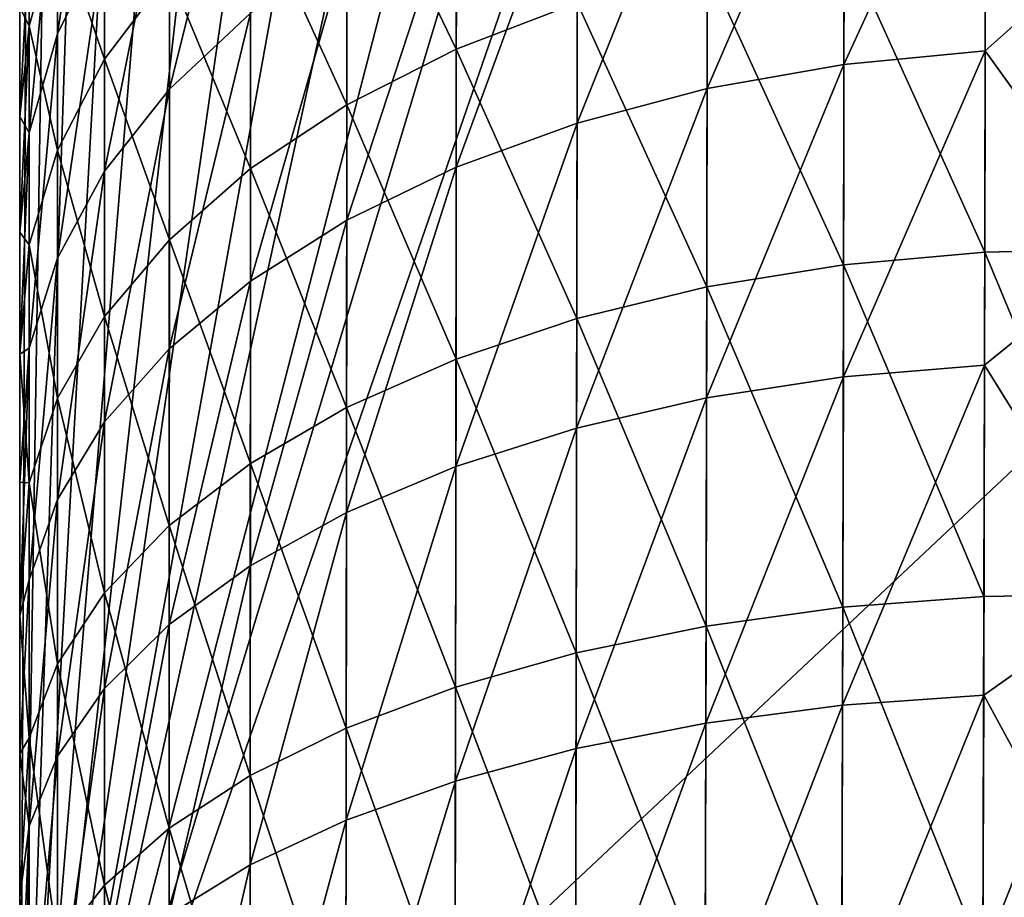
# Model space of a CAD drawing. Header units: metres. Extents: x -2 to 85, y -75 to 75.
# Tile 196 of 230: x -1.5 to -1.04, y 73.737 to 74.147. Entities that reach past the tile are written whole.
import ezdxf

# ---------------------------------------------------------------- set-up
doc = ezdxf.new("R2010")
doc.units = ezdxf.units.M
doc.layers.add('solid_21204500', color=7, linetype='CONTINUOUS')

msp = doc.modelspace()

# ---------------------------------------------------------------- linework, layer by layer
at = {"layer": 'solid_21204500'}
for points in [[(-0.986686, 74.986557, 5.973098), (0.052336, 74.959351, 5.918645), (-1.5, 73.5, 6)], [(-1.053399, 74.983864, 5.976594), (-0.986686, 74.986557, 5.973098), (-1.5, 73.5, 6)], [(-0.986686, 74.986557, -5.973098), (-1.0534, 74.983864, -5.976594), (0.052336, 73.5, -5.918645)], [(-1.118712, 74.972427, 5.980018), (-1.053399, 74.983864, 5.976594), (-1.5, 73.5, 6)], [(-1.0534, 74.983864, -5.976594), (-1.118709, 74.972427, -5.980017), (0.052336, 73.5, -5.918645)], [(-1.182203, 74.952354, 5.983345), (-1.118712, 74.972427, 5.980018), (-1.5, 73.5, 6)], [(-1.118709, 74.972427, -5.980017), (-1.182194, 74.952362, -5.983345), (0.052336, 73.5, -5.918645)], [(0.052336, 74.959351, 5.918645), (0.052336, 73.5, 5.918645), (-1.5, 73.5, 6)], [(-1.24244, 74.924011, 5.986502), (-1.182203, 74.952354, 5.983345), (-1.5, 73.5, 6)], [(-1.182194, 74.952362, -5.983345), (-1.242427, 74.924019, -5.986501), (0.052336, 73.5, -5.918645)], [(-1.298255, 74.888023, 5.989427), (-1.24244, 74.924011, 5.986502), (-1.5, 73.5, 6)], [(-1.242427, 74.924019, -5.986501), (-1.298239, 74.888031, -5.989426), (0.052336, 73.5, -5.918645)], [(-1.348912, 74.844872, 5.992082), (-1.298255, 74.888023, 5.989427), (-1.5, 73.5, 6)], [(-1.298239, 74.888031, -5.989426), (-1.348896, 74.844887, -5.992081), (0.052336, 73.5, -5.918645)], [(-1.393359, 74.795364, 5.994411), (-1.348912, 74.844872, 5.992082), (-1.5, 73.5, 6)], [(-1.348896, 74.844887, -5.992081), (-1.393346, 74.795387, -5.994411), (0.052336, 73.5, -5.918645)], [(-1.430772, 74.740547, 5.996372), (-1.393359, 74.795364, 5.994411), (-1.5, 73.5, 6)], [(-1.393346, 74.795387, -5.994411), (-1.430762, 74.740562, -5.996371), (0.052336, 73.5, -5.918645)], [(-1.460661, 74.681137, 5.997938), (-1.430772, 74.740547, 5.996372), (-1.5, 73.5, 6)], [(-1.430762, 74.740562, -5.996371), (-1.460655, 74.681152, -5.997938), (0.052336, 73.5, -5.918645)], [(-1.482372, 74.618279, 5.999076), (-1.460661, 74.681137, 5.997938), (-1.5, 73.5, 6)], [(-1.460655, 74.681152, -5.997938), (-1.48237, 74.618286, -5.999076), (0.052336, 73.5, -5.918645)], [(-1.495528, 74.553383, 5.999766), (-1.482372, 74.618279, 5.999076), (-1.5, 73.5, 6)], [(-1.48237, 74.618286, -5.999076), (-1.495528, 74.553391, -5.999765), (0.052336, 73.5, -5.918645)], [(-1.495528, 74.553391, -5.999765), (-1.5, 74.486885, -6), (0.052336, 73.5, -5.918645)], [(-1.5, 74.486885, 6), (-1.495528, 74.553383, 5.999766), (-1.5, 73.5, 6)], [(-1.5, 74.486732, 39.49358), (-1.5, 74.486885, 6), (-1.5, 73.5, 6)], [(-1.5, 74.486885, -6), (-1.5, 73.5, -6), (0.052336, 73.5, -5.918645)], [(-1.5, 73.523842, -74.387474), (-1.5, 73.5, -6), (-1.5, 74.486885, -6)], [(-1.5, 73.596611, -74.357384), (-1.5, 73.523842, -74.387474), (-1.5, 74.486885, -6)], [(-1.5, 73.667519, -74.323631), (-1.5, 73.596611, -74.357384), (-1.5, 74.486885, -6)], [(-1.5, 73.736534, -74.286171), (-1.5, 73.667519, -74.323631), (-1.5, 74.486885, -6)], [(-1.5, 73.80368, -74.245041), (-1.5, 73.736534, -74.286171), (-1.5, 74.486885, -6)], [(-1.5, 73.868408, -74.200584), (-1.5, 73.80368, -74.245041), (-1.5, 74.486885, -6)], [(-1.5, 73.930725, -74.152779), (-1.5, 73.868408, -74.200584), (-1.5, 74.486885, -6)], [(-1.5, 73.990631, -74.101654), (-1.5, 73.930725, -74.152779), (-1.5, 74.486885, -6)], [(-1.5, 74.047623, -74.047607), (-1.5, 73.990631, -74.101654), (-1.5, 74.486885, -6)], [(-1.5, 74.101662, -73.990616), (-1.5, 74.047623, -74.047607), (-1.5, 74.486885, -6)], [(-1.5, 74.152794, -73.93071), (-1.5, 74.101662, -73.990616), (-1.5, 74.486885, -6)], [(-1.5, 74.486732, 72.987152), (-1.5, 74.486732, 39.49358), (-1.5, 73.5, 6)], [(-1.5, 74.484741, 73.065323), (-1.5, 74.486732, 72.987152), (-1.5, 73.5, 6)], [(-1.5, 74.478676, 73.143066), (-1.5, 74.484741, 73.065323), (-1.5, 73.5, 6)], [(-1.5, 74.468529, 73.220383), (-1.5, 74.478676, 73.143066), (-1.5, 73.5, 6)], [(-1.5, 74.454262, 73.297562), (-1.5, 74.468529, 73.220383), (-1.5, 73.5, 6)], [(-1.5, 74.435913, 73.374313), (-1.5, 74.454262, 73.297562), (-1.5, 73.5, 6)], [(-1.5, 74.413658, 73.449776), (-1.5, 74.435913, 73.374313), (-1.5, 73.5, 6)], [(-1.5, 74.387474, 73.523842), (-1.5, 74.413658, 73.449776), (-1.5, 73.5, 6)], [(-1.5, 74.357384, 73.596619), (-1.5, 74.387474, 73.523842), (-1.5, 73.5, 6)], [(-1.5, 74.323624, 73.667519), (-1.5, 74.357384, 73.596619), (-1.5, 73.5, 6)], [(-1.5, 74.286171, 73.736534), (-1.5, 74.323624, 73.667519), (-1.5, 73.5, 6)], [(-1.5, 74.245041, 73.80368), (-1.5, 74.286171, 73.736534), (-1.5, 73.5, 6)], [(-1.460295, 74.284988, 74.076134), (-1.482256, 74.236526, 74.035477), (-1.482253, 74.140427, 74.140411)], [(-1.460288, 74.185158, 74.185143), (-1.460295, 74.284988, 74.076134), (-1.482253, 74.140427, 74.140411)], [(-1.048302, 74.270561, 74.516678), (-1.114408, 74.263512, 74.508278), (-1.114579, 74.12603, 74.613731)], [(-1.048494, 74.132332, 74.622726), (-1.048302, 74.270561, 74.516678), (-1.114579, 74.12603, 74.613731)], [(-0.981483, 74.192322, 74.582466), (-1.048302, 74.270561, 74.516678), (-1.048494, 74.132332, 74.622726)], [(-1.392002, 74.266418, 74.266403), (-1.429997, 74.227402, 74.227386), (-1.430009, 74.11454, 74.330734)], [(-1.39202, 74.150009, 74.373001), (-1.392002, 74.266418, 74.266403), (-1.430009, 74.11454, 74.330734)], [(-1.295762, 74.268463, -74.392715), (-1.295837, 74.133232, -74.504898), (-1.347011, 74.23938, -74.360817)], [(-1.239317, 74.154907, -74.533615), (-1.295837, 74.133232, -74.504898), (-1.295762, 74.268463, -74.392715)], [(-1.114408, 74.263512, 74.508278), (-1.178447, 74.250862, 74.493202), (-1.178594, 74.114731, 74.597595)], [(-1.114579, 74.12603, 74.613731), (-1.114408, 74.263512, 74.508278), (-1.178594, 74.114731, 74.597595)], [(-1.178447, 74.250862, 74.493202), (-1.239254, 74.232788, 74.471657), (-1.239377, 74.098595, 74.574547)], [(-1.178594, 74.114731, 74.597595), (-1.178447, 74.250862, 74.493202), (-1.239377, 74.098595, 74.574547)], [(-1.5, 74.200584, 73.868416), (-1.5, 74.245041, 73.80368), (-1.5, 73.5, 6)], [(-1.46029, 74.239189, -74.12854), (-1.46029, 74.128525, -74.239204), (-1.482254, 74.192436, -74.085922)], [(-1.43, 74.168762, -74.283348), (-1.46029, 74.128525, -74.239204), (-1.46029, 74.239189, -74.12854)], [(-1.347011, 74.23938, -74.360817), (-1.347067, 74.107224, -74.470451), (-1.392007, 74.20594, -74.324127)], [(-1.295837, 74.133232, -74.504898), (-1.347067, 74.107224, -74.470451), (-1.347011, 74.23938, -74.360817)], [(-1.495574, 74.236275, -73.930435), (-1.495573, 74.143929, -74.041702), (-1.5, 74.152794, -73.93071)], [(-1.482254, 74.192436, -74.085922), (-1.495573, 74.143929, -74.041702), (-1.495574, 74.236275, -73.930435)], [(-1.482256, 74.236526, 74.035477), (-1.495573, 74.186249, 73.993286), (-1.495573, 74.094009, 74.093994)], [(-1.482253, 74.140427, 74.140411), (-1.482256, 74.236526, 74.035477), (-1.495573, 74.094009, 74.093994)], [(-1.239254, 74.232788, 74.471657), (-1.295787, 74.209663, 74.444099), (-1.295886, 74.077965, 74.545074)], [(-1.239377, 74.098595, 74.574547), (-1.239254, 74.232788, 74.471657), (-1.295886, 74.077965, 74.545074)], [(-1.429997, 74.227402, 74.227386), (-1.460288, 74.185158, 74.185143), (-1.460295, 74.076149, 74.284973)], [(-1.430009, 74.11454, 74.330734), (-1.429997, 74.227402, 74.227386), (-1.460295, 74.076149, 74.284973)], [(-1.392007, 74.20594, -74.324127), (-1.392048, 74.077309, -74.43084), (-1.43, 74.168762, -74.283348)], [(-1.347067, 74.107224, -74.470451), (-1.392048, 74.077309, -74.43084), (-1.392007, 74.20594, -74.324127)], [(-1.295787, 74.209663, 74.444099), (-1.347029, 74.181915, 74.411034), (-1.347105, 74.053207, 74.509712)], [(-1.295886, 74.077965, 74.545074), (-1.295787, 74.209663, 74.444099), (-1.347105, 74.053207, 74.509712)], [(-1.5, 74.152779, 73.930725), (-1.5, 74.200584, 73.868416), (-1.5, 73.5, 6)], [(-1.482254, 74.192436, -74.085922), (-1.482254, 74.085907, -74.192451), (-1.495573, 74.143929, -74.041702)], [(-1.46029, 74.128525, -74.239204), (-1.482254, 74.085907, -74.192451), (-1.482254, 74.192436, -74.085922)], [(-0.981826, 74.039879, 74.68692), (-0.981483, 74.192322, 74.582466), (-1.048494, 74.132332, 74.622726)], [(-0.981483, 74.192322, -74.582466), (-0.981826, 74.039879, -74.68692), (-1.0484, 74.190338, -74.580536)], [(-1.0484, 74.190338, -74.580536), (-1.048685, 74.038185, -74.684814), (-1.114495, 74.183723, -74.571777)], [(-0.981826, 74.039879, -74.68692), (-1.048685, 74.038185, -74.684814), (-1.0484, 74.190338, -74.580536)], [(-1.495573, 74.186249, 73.993286), (-1.5, 74.152779, 73.930725), (-1.5, 74.101646, 73.990631)], [(-1.495573, 74.094009, 74.093994), (-1.495573, 74.186249, 73.993286), (-1.5, 74.101646, 73.990631)], [(-1.460288, 74.185158, 74.185143), (-1.482253, 74.140427, 74.140411), (-1.482256, 74.035492, 74.236511)], [(-1.460295, 74.076149, 74.284973), (-1.460288, 74.185158, 74.185143), (-1.482256, 74.035492, 74.236511)], [(-1.114495, 74.183723, -74.571777), (-1.114749, 74.032394, -74.675461), (-1.178521, 74.17186, -74.556061)], [(-1.048685, 74.038185, -74.684814), (-1.114749, 74.032394, -74.675461), (-1.114495, 74.183723, -74.571777)], [(-1.347029, 74.181915, 74.411034), (-1.39202, 74.150009, 74.373001), (-1.392075, 74.024742, 74.469048)], [(-1.347105, 74.053207, 74.509712), (-1.347029, 74.181915, 74.411034), (-1.392075, 74.024742, 74.469048)], [(-1.178521, 74.17186, -74.556061), (-1.178741, 74.022011, -74.658699), (-1.239317, 74.154907, -74.533615)], [(-1.114749, 74.032394, -74.675461), (-1.178741, 74.022011, -74.658699), (-1.178521, 74.17186, -74.556061)], [(-1.43, 74.168762, -74.283348), (-1.430027, 74.044067, -74.386803), (-1.46029, 74.128525, -74.239204)], [(-1.392048, 74.077309, -74.43084), (-1.430027, 74.044067, -74.386803), (-1.43, 74.168762, -74.283348)], [(-1.495573, 74.143929, -74.041702), (-1.5, 74.101662, -73.990616), (-1.5, 74.152794, -73.93071)], [(-1.5, 74.101646, 73.990631), (-1.5, 74.152779, 73.930725), (-1.5, 73.5, 6)], [(-1.239317, 74.154907, -74.533615), (-1.2395, 74.007202, -74.634766), (-1.295837, 74.133232, -74.504898)], [(-1.178741, 74.022011, -74.658699), (-1.2395, 74.007202, -74.634766), (-1.239317, 74.154907, -74.533615)], [(-1.39202, 74.150009, 74.373001), (-1.430009, 74.11454, 74.330734), (-1.430045, 73.993095, 74.423851)], [(-1.392075, 74.024742, 74.469048), (-1.39202, 74.150009, 74.373001), (-1.430045, 73.993095, 74.423851)], [(-1.495573, 74.143929, -74.041702), (-1.5, 74.047623, -74.047607), (-1.5, 74.101662, -73.990616)], [(-1.495573, 74.143929, -74.041702), (-1.495573, 74.041687, -74.143944), (-1.5, 74.047623, -74.047607)], [(-1.482254, 74.085907, -74.192451), (-1.495573, 74.041687, -74.143944), (-1.495573, 74.143929, -74.041702)], [(-1.482253, 74.140427, 74.140411), (-1.495573, 74.094009, 74.093994), (-1.495573, 73.993301, 74.186234)], [(-1.482256, 74.035492, 74.236511), (-1.482253, 74.140427, 74.140411), (-1.495573, 73.993301, 74.186234)], [(-1.295837, 74.133232, -74.504898), (-1.295984, 73.988258, -74.604172), (-1.347067, 74.107224, -74.470451)], [(-1.2395, 74.007202, -74.634766), (-1.295984, 73.988258, -74.604172), (-1.295837, 74.133232, -74.504898)], [(-1.048494, 74.132332, 74.622726), (-1.114579, 74.12603, 74.613731), (-1.114861, 73.979935, 74.706863)], [(-1.048812, 73.985443, 74.716408), (-1.048494, 74.132332, 74.622726), (-1.114861, 73.979935, 74.706863)], [(-0.981826, 74.039879, 74.68692), (-1.048494, 74.132332, 74.622726), (-1.048812, 73.985443, 74.716408)], [(-1.46029, 74.128525, -74.239204), (-1.460305, 74.00808, -74.339142), (-1.482254, 74.085907, -74.192451)], [(-1.430027, 74.044067, -74.386803), (-1.460305, 74.00808, -74.339142), (-1.46029, 74.128525, -74.239204)], [(-1.114579, 74.12603, 74.613731), (-1.178594, 74.114731, 74.597595), (-1.178838, 73.970078, 74.689781)], [(-1.114861, 73.979935, 74.706863), (-1.114579, 74.12603, 74.613731), (-1.178838, 73.970078, 74.689781)], [(-1.430009, 74.11454, 74.330734), (-1.460295, 74.076149, 74.284973), (-1.460315, 73.958847, 74.374931)], [(-1.430045, 73.993095, 74.423851), (-1.430009, 74.11454, 74.330734), (-1.460315, 73.958847, 74.374931)], [(-1.178594, 74.114731, 74.597595), (-1.239377, 74.098595, 74.574547), (-1.239581, 73.956001, 74.665398)], [(-1.178838, 73.970078, 74.689781), (-1.178594, 74.114731, 74.597595), (-1.239581, 73.956001, 74.665398)], [(-1.347067, 74.107224, -74.470451), (-1.34718, 73.965538, -74.567467), (-1.392048, 74.077309, -74.43084)], [(-1.295984, 73.988258, -74.604172), (-1.34718, 73.965538, -74.567467), (-1.347067, 74.107224, -74.470451)], [(-1.5, 74.0476, 74.047623), (-1.5, 74.101646, 73.990631), (-1.5, 73.5, 6)], [(-1.495573, 74.094009, 74.093994), (-1.5, 74.101646, 73.990631), (-1.5, 74.0476, 74.047623)], [(-1.239377, 74.098595, 74.574547), (-1.295886, 74.077965, 74.545074), (-1.296049, 73.938011, 74.634232)], [(-1.239581, 73.956001, 74.665398), (-1.239377, 74.098595, 74.574547), (-1.296049, 73.938011, 74.634232)], [(-1.495573, 74.094009, 74.093994), (-1.5, 74.0476, 74.047623), (-1.5, 73.990616, 74.101669)], [(-1.495573, 73.993301, 74.186234), (-1.495573, 74.094009, 74.093994), (-1.5, 73.990616, 74.101669)], [(-1.482254, 74.085907, -74.192451), (-1.482261, 73.969963, -74.288658), (-1.495573, 74.041687, -74.143944)], [(-1.460305, 74.00808, -74.339142), (-1.482261, 73.969963, -74.288658), (-1.482254, 74.085907, -74.192451)], [(-1.392048, 74.077309, -74.43084), (-1.392129, 73.939415, -74.525261), (-1.430027, 74.044067, -74.386803)], [(-1.34718, 73.965538, -74.567467), (-1.392129, 73.939415, -74.525261), (-1.392048, 74.077309, -74.43084)], [(-1.295886, 74.077965, 74.545074), (-1.347105, 74.053207, 74.509712), (-1.34723, 73.916428, 74.59684)], [(-1.296049, 73.938011, 74.634232), (-1.295886, 74.077965, 74.545074), (-1.34723, 73.916428, 74.59684)], [(-1.460295, 74.076149, 74.284973), (-1.482256, 74.035492, 74.236511), (-1.482266, 73.922577, 74.32312)], [(-1.460315, 73.958847, 74.374931), (-1.460295, 74.076149, 74.284973), (-1.482266, 73.922577, 74.32312)], [(-1.347105, 74.053207, 74.509712), (-1.392075, 74.024742, 74.469048), (-1.392165, 73.891617, 74.553848)], [(-1.34723, 73.916428, 74.59684), (-1.347105, 74.053207, 74.509712), (-1.392165, 73.891617, 74.553848)], [(-1.495573, 74.041687, -74.143944), (-1.5, 73.990631, -74.101654), (-1.5, 74.047623, -74.047607)], [(-1.5, 73.990616, 74.101669), (-1.5, 74.0476, 74.047623), (-1.5, 73.5, 6)], [(-1.495573, 74.041687, -74.143944), (-1.495574, 73.93042, -74.236282), (-1.5, 73.990631, -74.101654)], [(-1.482261, 73.969963, -74.288658), (-1.495574, 73.93042, -74.236282), (-1.495573, 74.041687, -74.143944)], [(-1.430027, 74.044067, -74.386803), (-1.43008, 73.910378, -74.478355), (-1.460305, 74.00808, -74.339142)], [(-1.392129, 73.939415, -74.525261), (-1.43008, 73.910378, -74.478355), (-1.430027, 74.044067, -74.386803)], [(-1.482256, 74.035492, 74.236511), (-1.495573, 73.993301, 74.186234), (-1.495576, 73.884949, 74.269363)], [(-1.482266, 73.922577, 74.32312), (-1.482256, 74.035492, 74.236511), (-1.495576, 73.884949, 74.269363)], [(-1.048685, 74.038185, -74.684814), (-1.04911, 73.877129, -74.774681), (-1.114749, 74.032394, -74.675461)], [(-0.98234, 73.878227, -74.77697), (-1.04911, 73.877129, -74.774681), (-1.048685, 74.038185, -74.684814)], [(-0.98234, 73.878227, 74.77697), (-0.981826, 74.039879, 74.68692), (-1.048812, 73.985443, 74.716408)], [(-0.981826, 74.039879, -74.68692), (-0.98234, 73.878227, -74.77697), (-1.048685, 74.038185, -74.684814)], [(-1.114749, 74.032394, -74.675461), (-1.115127, 73.8722, -74.764786), (-1.178741, 74.022011, -74.658699)], [(-1.04911, 73.877129, -74.774681), (-1.115127, 73.8722, -74.764786), (-1.114749, 74.032394, -74.675461)], [(-1.392075, 74.024742, 74.469048), (-1.430045, 73.993095, 74.423851), (-1.430104, 73.864044, 74.506073)], [(-1.392165, 73.891617, 74.553848), (-1.392075, 74.024742, 74.469048), (-1.430104, 73.864044, 74.506073)], [(-1.178741, 74.022011, -74.658699), (-1.179067, 73.863403, -74.747108), (-1.2395, 74.007202, -74.634766)], [(-1.115127, 73.8722, -74.764786), (-1.179067, 73.863403, -74.747108), (-1.178741, 74.022011, -74.658699)], [(-1.460305, 74.00808, -74.339142), (-1.460336, 73.878952, -74.427582), (-1.482261, 73.969963, -74.288658)], [(-1.43008, 73.910378, -74.478355), (-1.460336, 73.878952, -74.427582), (-1.460305, 74.00808, -74.339142)], [(-1.2395, 74.007202, -74.634766), (-1.239773, 73.850845, -74.721893), (-1.295984, 73.988258, -74.604172)], [(-1.179067, 73.863403, -74.747108), (-1.239773, 73.850845, -74.721893), (-1.2395, 74.007202, -74.634766)], [(-1.495573, 73.993301, 74.186234), (-1.5, 73.990616, 74.101669), (-1.5, 73.93071, 74.152802)], [(-1.495573, 73.993301, 74.186234), (-1.5, 73.93071, 74.152802), (-1.5, 73.868393, 74.2006)], [(-1.495576, 73.884949, 74.269363), (-1.495573, 73.993301, 74.186234), (-1.5, 73.868393, 74.2006)], [(-1.495574, 73.93042, -74.236282), (-1.5, 73.930725, -74.152779), (-1.5, 73.990631, -74.101654)], [(-1.5, 73.93071, 74.152802), (-1.5, 73.990616, 74.101669), (-1.5, 73.5, 6)], [(-1.430045, 73.993095, 74.423851), (-1.460315, 73.958847, 74.374931), (-1.460349, 73.834198, 74.454369)], [(-1.430104, 73.864044, 74.506073), (-1.430045, 73.993095, 74.423851), (-1.460349, 73.834198, 74.454369)], [(-1.295984, 73.988258, -74.604172), (-1.296203, 73.834801, -74.689667), (-1.34718, 73.965538, -74.567467)], [(-1.239773, 73.850845, -74.721893), (-1.296203, 73.834801, -74.689667), (-1.295984, 73.988258, -74.604172)], [(-1.048812, 73.985443, 74.716408), (-1.114861, 73.979935, 74.706863), (-1.115254, 73.826332, 74.786926)], [(-1.049253, 73.831009, 74.796951), (-1.048812, 73.985443, 74.716408), (-1.115254, 73.826332, 74.786926)], [(-0.98234, 73.878227, 74.77697), (-1.048812, 73.985443, 74.716408), (-1.049253, 73.831009, 74.796951)], [(-1.114861, 73.979935, 74.706863), (-1.178838, 73.970078, 74.689781), (-1.179177, 73.817978, 74.769012)], [(-1.115254, 73.826332, 74.786926), (-1.114861, 73.979935, 74.706863), (-1.179177, 73.817978, 74.769012)], [(-1.482261, 73.969963, -74.288658), (-1.482275, 73.845673, -74.373817), (-1.495574, 73.93042, -74.236282)], [(-1.460336, 73.878952, -74.427582), (-1.482275, 73.845673, -74.373817), (-1.482261, 73.969963, -74.288658)], [(-1.178838, 73.970078, 74.689781), (-1.239581, 73.956001, 74.665398), (-1.239864, 73.806076, 74.743477)], [(-1.179177, 73.817978, 74.769012), (-1.178838, 73.970078, 74.689781), (-1.239864, 73.806076, 74.743477)], [(-1.34718, 73.965538, -74.567467), (-1.347348, 73.815567, -74.651016), (-1.392129, 73.939415, -74.525261)], [(-1.296203, 73.834801, -74.689667), (-1.347348, 73.815567, -74.651016), (-1.34718, 73.965538, -74.567467)], [(-1.460315, 73.958847, 74.374931), (-1.482266, 73.922577, 74.32312), (-1.482281, 73.802589, 74.399605)], [(-1.460349, 73.834198, 74.454369), (-1.460315, 73.958847, 74.374931), (-1.482281, 73.802589, 74.399605)], [(-1.239581, 73.956001, 74.665398), (-1.296049, 73.938011, 74.634232), (-1.296277, 73.790863, 74.710846)], [(-1.239864, 73.806076, 74.743477), (-1.239581, 73.956001, 74.665398), (-1.296277, 73.790863, 74.710846)], [(-1.392129, 73.939415, -74.525261), (-1.392249, 73.793449, -74.606583), (-1.43008, 73.910378, -74.478355)], [(-1.347348, 73.815567, -74.651016), (-1.392249, 73.793449, -74.606583), (-1.392129, 73.939415, -74.525261)], [(-1.296049, 73.938011, 74.634232), (-1.34723, 73.916428, 74.59684), (-1.347404, 73.772621, 74.671707)], [(-1.296277, 73.790863, 74.710846), (-1.296049, 73.938011, 74.634232), (-1.347404, 73.772621, 74.671707)], [(-1.495574, 73.93042, -74.236282), (-1.5, 73.868408, -74.200584), (-1.5, 73.930725, -74.152779)], [(-1.5, 73.868393, 74.2006), (-1.5, 73.93071, 74.152802), (-1.5, 73.5, 6)], [(-1.495574, 73.93042, -74.236282), (-1.495578, 73.811142, -74.318031), (-1.5, 73.868408, -74.200584)], [(-1.482275, 73.845673, -74.373817), (-1.495578, 73.811142, -74.318031), (-1.495574, 73.93042, -74.236282)], [(-1.482266, 73.922577, 74.32312), (-1.495576, 73.884949, 74.269363), (-1.49558, 73.769798, 74.342789)], [(-1.482281, 73.802589, 74.399605), (-1.482266, 73.922577, 74.32312), (-1.49558, 73.769798, 74.342789)], [(-1.34723, 73.916428, 74.59684), (-1.392165, 73.891617, 74.553848), (-1.39229, 73.751648, 74.626724)], [(-1.347404, 73.772621, 74.671707), (-1.34723, 73.916428, 74.59684), (-1.39229, 73.751648, 74.626724)], [(-1.43008, 73.910378, -74.478355), (-1.430159, 73.768875, -74.557205), (-1.460336, 73.878952, -74.427582)], [(-1.392249, 73.793449, -74.606583), (-1.430159, 73.768875, -74.557205), (-1.43008, 73.910378, -74.478355)], [(-1.392165, 73.891617, 74.553848), (-1.430104, 73.864044, 74.506073), (-1.430186, 73.728355, 74.576744)], [(-1.39229, 73.751648, 74.626724), (-1.392165, 73.891617, 74.553848), (-1.430186, 73.728355, 74.576744)], [(-1.495576, 73.884949, 74.269363), (-1.5, 73.868393, 74.2006), (-1.5, 73.803658, 74.245056)], [(-1.49558, 73.769798, 74.342789), (-1.495576, 73.884949, 74.269363), (-1.5, 73.803658, 74.245056)], [(-1.460336, 73.878952, -74.427582), (-1.460381, 73.742279, -74.503769), (-1.482275, 73.845673, -74.373817)], [(-1.430159, 73.768875, -74.557205), (-1.460381, 73.742279, -74.503769), (-1.460336, 73.878952, -74.427582)], [(-1.04911, 73.877129, -74.774681), (-1.049672, 73.708481, -74.849228), (-1.115127, 73.8722, -74.764786)], [(-0.98234, 73.878227, -74.77697), (-1.049672, 73.708481, -74.849228), (-1.04911, 73.877129, -74.774681)], [(-0.98234, 73.878227, -74.77697), (-0.982998, 73.709038, -74.851654), (-1.049672, 73.708481, -74.849228)], [(-0.982998, 73.709038, 74.851654), (-0.98234, 73.878227, 74.77697), (-1.049253, 73.831009, 74.796951)], [(-1.115127, 73.8722, -74.764786), (-1.115626, 73.704468, -74.838867), (-1.179067, 73.863403, -74.747108)], [(-1.049672, 73.708481, -74.849228), (-1.115626, 73.704468, -74.838867), (-1.115127, 73.8722, -74.764786)], [(-1.495578, 73.811142, -74.318031), (-1.5, 73.80368, -74.245041), (-1.5, 73.868408, -74.200584)], [(-1.5, 73.803658, 74.245056), (-1.5, 73.868393, 74.2006), (-1.5, 73.5, 6)], [(-1.430104, 73.864044, 74.506073), (-1.460349, 73.834198, 74.454369), (-1.460397, 73.703133, 74.522644)], [(-1.430186, 73.728355, 74.576744), (-1.430104, 73.864044, 74.506073), (-1.460397, 73.703133, 74.522644)], [(-1.179067, 73.863403, -74.747108), (-1.179498, 73.697311, -74.820412), (-1.239773, 73.850845, -74.721893)], [(-1.115626, 73.704468, -74.838867), (-1.179498, 73.697311, -74.820412), (-1.179067, 73.863403, -74.747108)], [(-1.239773, 73.850845, -74.721893), (-1.240133, 73.687134, -74.794113), (-1.296203, 73.834801, -74.689667)], [(-1.179498, 73.697311, -74.820412), (-1.240133, 73.687134, -74.794113), (-1.239773, 73.850845, -74.721893)], [(-1.482275, 73.845673, -74.373817), (-1.482295, 73.714111, -74.447182), (-1.495578, 73.811142, -74.318031)], [(-1.460381, 73.742279, -74.503769), (-1.482295, 73.714111, -74.447182), (-1.482275, 73.845673, -74.373817)], [(-1.460349, 73.834198, 74.454369), (-1.482281, 73.802589, 74.399605), (-1.482302, 73.676437, 74.465355)], [(-1.460397, 73.703133, 74.522644), (-1.460349, 73.834198, 74.454369), (-1.482302, 73.676437, 74.465355)], [(-1.296203, 73.834801, -74.689667), (-1.296493, 73.674126, -74.760529), (-1.347348, 73.815567, -74.651016)], [(-1.240133, 73.687134, -74.794113), (-1.296493, 73.674126, -74.760529), (-1.296203, 73.834801, -74.689667)], [(-1.049253, 73.831009, 74.796951), (-1.115254, 73.826332, 74.786926), (-1.115754, 73.666321, 74.853172)], [(-1.049815, 73.67012, 74.863632), (-1.049253, 73.831009, 74.796951), (-1.115754, 73.666321, 74.853172)], [(-0.982998, 73.709038, 74.851654), (-1.049253, 73.831009, 74.796951), (-1.049815, 73.67012, 74.863632)], [(-1.115254, 73.826332, 74.786926), (-1.179177, 73.817978, 74.769012), (-1.179608, 73.659546, 74.834564)], [(-1.115754, 73.666321, 74.853172), (-1.115254, 73.826332, 74.786926), (-1.179608, 73.659546, 74.834564)], [(-1.347348, 73.815567, -74.651016), (-1.34757, 73.658531, -74.720261), (-1.392249, 73.793449, -74.606583)], [(-1.296493, 73.674126, -74.760529), (-1.34757, 73.658531, -74.720261), (-1.347348, 73.815567, -74.651016)], [(-1.179177, 73.817978, 74.769012), (-1.239864, 73.806076, 74.743477), (-1.240225, 73.649902, 74.808052)], [(-1.179608, 73.659546, 74.834564), (-1.179177, 73.817978, 74.769012), (-1.240225, 73.649902, 74.808052)], [(-1.495578, 73.811142, -74.318031), (-1.5, 73.736534, -74.286171), (-1.5, 73.80368, -74.245041)], [(-1.495578, 73.811142, -74.318031), (-1.495583, 73.684891, -74.388466), (-1.5, 73.736534, -74.286171)], [(-1.482295, 73.714111, -74.447182), (-1.495583, 73.684891, -74.388466), (-1.495578, 73.811142, -74.318031)], [(-1.239864, 73.806076, 74.743477), (-1.296277, 73.790863, 74.710846), (-1.296567, 73.637581, 74.7742)], [(-1.240225, 73.649902, 74.808052), (-1.239864, 73.806076, 74.743477), (-1.296567, 73.637581, 74.7742)], [(-1.5, 73.736511, 74.286186), (-1.5, 73.803658, 74.245056), (-1.5, 73.5, 6)], [(-1.49558, 73.769798, 74.342789), (-1.5, 73.803658, 74.245056), (-1.5, 73.736511, 74.286186)], [(-1.482281, 73.802589, 74.399605), (-1.49558, 73.769798, 74.342789), (-1.495585, 73.648735, 74.405922)], [(-1.482302, 73.676437, 74.465355), (-1.482281, 73.802589, 74.399605), (-1.495585, 73.648735, 74.405922)], [(-1.392249, 73.793449, -74.606583), (-1.392409, 73.64061, -74.673988), (-1.430159, 73.768875, -74.557205)], [(-1.34757, 73.658531, -74.720261), (-1.392409, 73.64061, -74.673988), (-1.392249, 73.793449, -74.606583)], [(-1.296277, 73.790863, 74.710846), (-1.347404, 73.772621, 74.671707), (-1.347626, 73.622818, 74.733627)], [(-1.296567, 73.637581, 74.7742), (-1.296277, 73.790863, 74.710846), (-1.347626, 73.622818, 74.733627)], [(-1.49558, 73.769798, 74.342789), (-1.5, 73.736511, 74.286186), (-1.5, 73.667496, 74.323647)], [(-1.495585, 73.648735, 74.405922), (-1.49558, 73.769798, 74.342789), (-1.5, 73.667496, 74.323647)], [(-1.430159, 73.768875, -74.557205), (-1.430264, 73.620705, -74.622574), (-1.460381, 73.742279, -74.503769)], [(-1.392409, 73.64061, -74.673988), (-1.430264, 73.620705, -74.622574), (-1.430159, 73.768875, -74.557205)], [(-1.347404, 73.772621, 74.671707), (-1.39229, 73.751648, 74.626724), (-1.39245, 73.605858, 74.686996)], [(-1.347626, 73.622818, 74.733627), (-1.347404, 73.772621, 74.671707), (-1.39245, 73.605858, 74.686996)], [(-1.39229, 73.751648, 74.626724), (-1.430186, 73.728355, 74.576744), (-1.430291, 73.587006, 74.635185)], [(-1.39245, 73.605858, 74.686996), (-1.39229, 73.751648, 74.626724), (-1.430291, 73.587006, 74.635185)], [(-1.460381, 73.742279, -74.503769), (-1.460441, 73.599159, -74.566933), (-1.482295, 73.714111, -74.447182)], [(-1.430264, 73.620705, -74.622574), (-1.460441, 73.599159, -74.566933), (-1.460381, 73.742279, -74.503769)], [(-1.495583, 73.684891, -74.388466), (-1.5, 73.667519, -74.323631), (-1.5, 73.736534, -74.286171)]]:
    msp.add_3dface(points, dxfattribs=at)

doc.saveas('drawing.dxf')
